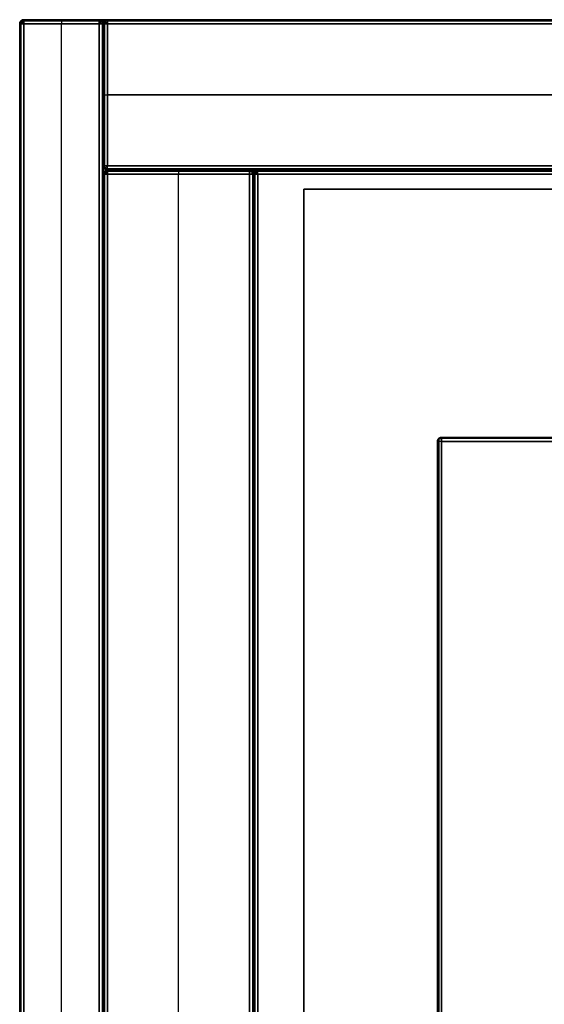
# Model space of a CAD drawing. Header units: millimetres. Extents: x 3790 to 5776, y 0 to 470.
# Tile 5 of 18: x 3790 to 3853, y 352 to 470. Entities that reach past the tile are written whole.
import ezdxf

# ---------------------------------------------------------------- set-up
doc = ezdxf.new("R2010")
doc.units = ezdxf.units.MM
doc.layers.add('ripiani', color=18, linetype='Continuous', true_color=0x4c0000)
doc.layers.add('struttura', color=18, linetype='Continuous', true_color=0x4c0000)

msp = doc.modelspace()

# ---------------------------------------------------------------- linework, layer by layer
at = {"layer": 'ripiani'}
for p, q in [((4448.97, 449.72, 443.5), (3823.97, 449.72, 443.5)), ((3823.97, 449.72, 443.5), (3823.97, 29.72, 443.5))]:
    msp.add_line(p, q, dxfattribs=at)
for points in [[(4448.97, 449.72, 439.5), (4136.47, 449.72, 439.5), (3823.97, 449.72, 439.5)], [(3823.97, 449.72, 439.5), (3823.97, 449.72, 443.5), (3823.97, 449.72, 447.5)], [(3823.97, 449.72, 447.5), (4136.47, 449.72, 447.5), (4448.97, 449.72, 447.5)], [(3823.97, 449.72, 439.5), (3823.97, 239.72, 439.5), (3823.97, 29.72, 439.5)], [(3823.97, 29.72, 447.5), (3823.97, 239.72, 447.5), (3823.97, 449.72, 447.5)]]:
    msp.add_open_spline(points, degree=2, dxfattribs=at)
at = {"layer": 'struttura'}
for p, q in [((3789.96, 469.5, 410), (3789.96, 0.5, 410)), ((3789.96, 469.5, 75), (3789.96, 0.5, 75)), ((3789.96, 469.5, 745), (3789.96, 0.5, 745)), ((3790.46, 470, 410), (3799.46, 470, 410)), ((3790.46, 470, 75), (5775.46, 470, 75)), ((3790.46, 470, 745), (5775.46, 470, 745)), ((3794.96, 470, 80.5), (3794.96, 470, 739.5)), ((3794.96, 0.5, 740), (3794.96, 469.5, 740)), ((3794.96, 0.5, 80), (3794.96, 469.5, 80)), ((3799.96, 0.5, 410), (3799.96, 469.5, 410)), ((3799.96, 469.5, 410), (3799.96, 452.5, 410)), ((3800.46, 470, 410), (5765.46, 470, 410)), ((3799.96, 461, 80.5), (3799.96, 461, 739.5)), ((3800.46, 461, 740), (5765.46, 461, 740)), ((5765.46, 461, 80), (3800.46, 461, 80)), ((3799.96, 451.5, 731), (3799.96, 15.5, 731)), ((3799.96, 451.5, 401), (3799.96, 15.5, 401)), ((3800.46, 452, 731), (5765.46, 452, 731)), ((3800.46, 452, 410), (5765.46, 452, 410)), ((3800.46, 452, 401), (3817.46, 452, 401)), ((3808.96, 452, 80.5), (3808.96, 452, 721.5)), ((3808.96, 15.5, 722), (3808.96, 451.5, 722)), ((3808.96, 15.5, 80), (3808.96, 451.5, 80)), ((3817.96, 451.5, 89), (3817.96, 15.5, 89)), ((3817.96, 15.5, 401), (3817.96, 451.5, 401)), ((3818.46, 452, 89), (5765.46, 452, 89)), ((3840.46, 420, 40), (4782.96, 420, 40)), ((3839.96, 419.5, 40), (3839.96, 50.5, 40))]:
    msp.add_line(p, q, dxfattribs=at)
for points, weights in [([(3789.96, 469.5, 80.5), (3789.96, 470, 80.5), (3790.46, 470, 80.5)], [0.999999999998, 0.707106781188, 0.999999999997]), ([(3790.46, 470, 739.5), (3789.96, 470, 739.5), (3789.96, 469.5, 739.5)], [1, 0.707106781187, 1]), ([(3790.46, 470, 410), (3789.96, 470, 410), (3789.96, 469.5, 410)], [0.999999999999, 0.707106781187, 0.999999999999]), ([(3789.96, 469.5, 70.5), (3789.96, 470, 70.5), (3790.46, 470, 70.5)], [0.999999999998, 0.707106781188, 0.999999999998]), ([(3790.46, 470, 79.5), (3789.96, 470, 79.5), (3789.96, 469.5, 79.5)], [0.999999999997, 0.707106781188, 1]), ([(3790.46, 470, 75), (3789.96, 470, 75), (3789.96, 469.5, 75)], [0.999999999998, 0.707106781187, 0.999999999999]), ([(3789.96, 469.5, 740.5), (3789.96, 470, 740.5), (3790.46, 470, 740.5)], [0.999999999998, 0.707106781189, 0.999999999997]), ([(3790.46, 470, 749.5), (3789.96, 470, 749.5), (3789.96, 469.5, 749.5)], [0.999999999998, 0.707106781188, 0.999999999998]), ([(3790.46, 470, 745), (3789.96, 470, 745), (3789.96, 469.5, 745)], [0.999999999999, 0.707106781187, 0.999999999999]), ([(3799.96, 469.5, 739.5), (3799.96, 470, 739.5), (3799.46, 470, 739.5)], [0.999999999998, 0.707106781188, 0.999999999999]), ([(3799.46, 470, 80.5), (3799.96, 470, 80.5), (3799.96, 469.5, 80.5)], [0.999999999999, 0.707106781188, 0.999999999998]), ([(3799.96, 469.5, 80.5), (3799.96, 470, 80.5), (3800.46, 470, 80.5)], [0.999999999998, 0.707106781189, 0.999999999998]), ([(3800.46, 470, 739.5), (3799.96, 470, 739.5), (3799.96, 469.5, 739.5)], [1, 0.707106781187, 1]), ([(3800.46, 470, 410), (3799.96, 470, 410), (3799.96, 469.5, 410)], [1, 0.707106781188, 0.999999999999]), ([(3800.46, 452, 739.5), (3799.96, 452, 739.5), (3799.96, 452.5, 739.5)], [0.999999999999, 0.707106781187, 1]), ([(3799.96, 452.5, 80.5), (3799.96, 452, 80.5), (3800.46, 452, 80.5)], [1, 0.707106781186, 1]), ([(3800.46, 452, 410), (3799.96, 452, 410), (3799.96, 452.5, 410)], [1, 0.707106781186, 1]), ([(3799.96, 451.5, 722.5), (3799.96, 452, 722.5), (3800.46, 452, 722.5)], [1, 0.707106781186, 1]), ([(3800.46, 452, 739.5), (3799.96, 452, 739.5), (3799.96, 451.5, 739.5)], [0.999999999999, 0.707106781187, 1]), ([(3800.46, 452, 731), (3799.96, 452, 731), (3799.96, 451.5, 731)], [1, 0.707106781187, 0.999999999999]), ([(3799.96, 451.5, 80.5), (3799.96, 452, 80.5), (3800.46, 452, 80.5)], [0.999999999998, 0.707106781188, 0.999999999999]), ([(3800.46, 452, 721.5), (3799.96, 452, 721.5), (3799.96, 451.5, 721.5)], [1, 0.707106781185, 0.999999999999]), ([(3800.46, 452, 401), (3799.96, 452, 401), (3799.96, 451.5, 401)], [0.999999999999, 0.707106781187, 0.999999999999]), ([(3800.11, 15.5, 80.15), (3800.11, 233.5, 80.15), (3800.11, 451.5, 80.15)], [0.853553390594, 0.853553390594, 0.853553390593]), ([(3817.96, 451.5, 721.5), (3817.96, 452, 721.5), (3817.46, 452, 721.5)], [0.999999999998, 0.707106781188, 0.999999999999]), ([(3817.46, 452, 80.5), (3817.96, 452, 80.5), (3817.96, 451.5, 80.5)], [0.999999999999, 0.707106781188, 0.999999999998]), ([(3817.46, 452, 401), (3817.96, 452, 401), (3817.96, 451.5, 401)], [1, 0.707106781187, 0.999999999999]), ([(3818.46, 452, 97.5), (3817.96, 452, 97.5), (3817.96, 451.5, 97.5)], [1, 0.707106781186, 1]), ([(3817.96, 451.5, 80.5), (3817.96, 452, 80.5), (3818.46, 452, 80.5)], [1, 0.707106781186, 1]), ([(3818.46, 452, 89), (3817.96, 452, 89), (3817.96, 451.5, 89)], [0.999999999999, 0.707106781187, 0.999999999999]), ([(3840.46, 420, 69.5), (3839.96, 420, 69.5), (3839.96, 419.5, 69.5)], [0.999999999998, 0.707106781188, 0.999999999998]), ([(3840.46, 420, 10.5), (3839.96, 420, 10.5), (3839.96, 419.5, 10.5)], [1, 0.707106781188, 0.999999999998]), ([(3839.96, 419.5, 40), (3839.96, 420, 40), (3840.46, 420, 40)], [0.999999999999, 0.707106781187, 1])]:
    msp.add_rational_spline(points, weights, degree=2, dxfattribs=at)
at = {"layer": 'struttura', "extrusion": (1.05556e-12, 0.707107, 0.707107)}
msp.add_rational_spline([(3790.46, 469.85, 80.15), (3790.25, 469.85, 80.15), (3790.11, 469.75, 80.25), (3789.96, 469.64, 80.36), (3789.96, 469.5, 80.5)], [0.853553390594, 0.787291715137, 0.853553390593, 0.788636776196, 0.850917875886], degree=2, knots=[2.659066, 2.659066, 2.659066, 3.494069, 3.494069, 4.312121, 4.312121, 4.312121], dxfattribs=at)
at = {"layer": 'struttura'}
for points in [[(3789.96, 0.5, 739.5), (3789.96, 235, 739.5), (3789.96, 469.5, 739.5)], [(3789.96, 469.5, 739.5), (3789.96, 469.5, 410), (3789.96, 469.5, 80.5)], [(3789.96, 469.5, 80.5), (3789.96, 235, 80.5), (3789.96, 0.5, 80.5)], [(3789.96, 0.5, 79.5), (3789.96, 235, 79.5), (3789.96, 469.5, 79.5)], [(3789.96, 469.5, 79.5), (3789.96, 469.5, 75), (3789.96, 469.5, 70.5)], [(3789.96, 469.5, 70.5), (3789.96, 235, 70.5), (3789.96, 0.5, 70.5)], [(3789.96, 0.5, 749.5), (3789.96, 235, 749.5), (3789.96, 469.5, 749.5)], [(3789.96, 469.5, 749.5), (3789.96, 469.5, 745), (3789.96, 469.5, 740.5)], [(3789.96, 469.5, 740.5), (3789.96, 235, 740.5), (3789.96, 0.5, 740.5)], [(3790.11, 469.85, 739.5), (3790.11, 469.85, 410), (3790.11, 469.85, 80.5)], [(3790.11, 469.85, 79.5), (3790.11, 469.85, 75), (3790.11, 469.85, 70.5)], [(3790.11, 469.85, 749.5), (3790.11, 469.85, 745), (3790.11, 469.85, 740.5)], [(3790.11, 469.5, 739.85), (3790.11, 235, 739.85), (3790.11, 0.5, 739.85)], [(3790.11, 0.5, 80.15), (3790.11, 235, 80.15), (3790.11, 469.5, 80.15)], [(3790.11, 469.5, 79.85), (3790.11, 235, 79.85), (3790.11, 0.5, 79.85)], [(3790.11, 0.5, 70.15), (3790.11, 235, 70.15), (3790.11, 469.5, 70.15)], [(3790.11, 469.5, 749.85), (3790.11, 235, 749.85), (3790.11, 0.5, 749.85)], [(3790.11, 0.5, 740.15), (3790.11, 235, 740.15), (3790.11, 469.5, 740.15)], [(3799.46, 470, 80.5), (3794.96, 470, 80.5), (3790.46, 470, 80.5)], [(3790.46, 470, 80.5), (3790.46, 470, 410), (3790.46, 470, 739.5)], [(3790.46, 470, 739.5), (3794.96, 470, 739.5), (3799.46, 470, 739.5)], [(5775.46, 470, 70.5), (4782.96, 470, 70.5), (3790.46, 470, 70.5)], [(3790.46, 470, 70.5), (3790.46, 470, 75), (3790.46, 470, 79.5)], [(3790.46, 470, 79.5), (4782.96, 470, 79.5), (5775.46, 470, 79.5)], [(5775.46, 470, 740.5), (4782.96, 470, 740.5), (3790.46, 470, 740.5)], [(3790.46, 470, 740.5), (3790.46, 470, 745), (3790.46, 470, 749.5)], [(3790.46, 470, 749.5), (4782.96, 470, 749.5), (5775.46, 470, 749.5)], [(3790.46, 469.85, 80.15), (3794.96, 469.85, 80.15), (3799.46, 469.85, 80.15)], [(3799.46, 469.85, 739.85), (3794.96, 469.85, 739.85), (3790.46, 469.85, 739.85)], [(3790.46, 469.85, 70.15), (4782.96, 469.85, 70.15), (5775.46, 469.85, 70.15)], [(5775.46, 469.85, 79.85), (4782.96, 469.85, 79.85), (3790.46, 469.85, 79.85)], [(3790.46, 469.85, 740.15), (4782.96, 469.85, 740.15), (5775.46, 469.85, 740.15)], [(5775.46, 469.85, 749.85), (4782.96, 469.85, 749.85), (3790.46, 469.85, 749.85)], [(3799.46, 469.5, 740), (3794.96, 469.5, 740), (3790.46, 469.5, 740)], [(3790.46, 469.5, 740), (3790.46, 235, 740), (3790.46, 0.5, 740)], [(3790.46, 0.5, 80), (3790.46, 235, 80), (3790.46, 469.5, 80)], [(3790.46, 469.5, 80), (3794.96, 469.5, 80), (3799.46, 469.5, 80)], [(5775.46, 469.5, 80), (4782.96, 469.5, 80), (3790.46, 469.5, 80)], [(3790.46, 469.5, 80), (3790.46, 235, 80), (3790.46, 0.5, 80)], [(3790.46, 0.5, 70), (3790.46, 235, 70), (3790.46, 469.5, 70)], [(3790.46, 469.5, 70), (4782.96, 469.5, 70), (5775.46, 469.5, 70)], [(5775.46, 469.5, 750), (4782.96, 469.5, 750), (3790.46, 469.5, 750)], [(3790.46, 469.5, 750), (3790.46, 235, 750), (3790.46, 0.5, 750)], [(3790.46, 0.5, 740), (3790.46, 235, 740), (3790.46, 469.5, 740)], [(3790.46, 469.5, 740), (4782.96, 469.5, 740), (5775.46, 469.5, 740)], [(3799.46, 470, 739.5), (3799.46, 470, 410), (3799.46, 470, 80.5)], [(3799.46, 0.5, 740), (3799.46, 235, 740), (3799.46, 469.5, 740)], [(3799.46, 469.5, 80), (3799.46, 235, 80), (3799.46, 0.5, 80)], [(3799.82, 469.85, 80.5), (3799.82, 469.85, 410), (3799.82, 469.85, 739.5)], [(3799.82, 469.5, 739.85), (3799.82, 235, 739.85), (3799.82, 0.5, 739.85)], [(3799.82, 469.5, 80.15), (3799.82, 235, 80.15), (3799.82, 0.5, 80.15)], [(3799.96, 0.5, 80.5), (3799.96, 235, 80.5), (3799.96, 469.5, 80.5)], [(3799.96, 469.5, 80.5), (3799.96, 469.5, 410), (3799.96, 469.5, 739.5)], [(3799.96, 469.5, 739.5), (3799.96, 235, 739.5), (3799.96, 0.5, 739.5)], [(3799.96, 452.5, 739.5), (3799.96, 461, 739.5), (3799.96, 469.5, 739.5)], [(3799.96, 469.5, 739.5), (3799.96, 469.5, 410), (3799.96, 469.5, 80.5)], [(3799.96, 469.5, 80.5), (3799.96, 461, 80.5), (3799.96, 452.5, 80.5)], [(3800.11, 469.85, 739.5), (3800.11, 469.85, 410), (3800.11, 469.85, 80.5)], [(3800.11, 469.5, 739.85), (3800.11, 461, 739.85), (3800.11, 452.5, 739.85)], [(3800.11, 452.5, 80.15), (3800.11, 461, 80.15), (3800.11, 469.5, 80.15)], [(5765.46, 470, 80.5), (4782.96, 470, 80.5), (3800.46, 470, 80.5)], [(3800.46, 470, 80.5), (3800.46, 470, 410), (3800.46, 470, 739.5)], [(3800.46, 470, 739.5), (4782.96, 470, 739.5), (5765.46, 470, 739.5)], [(3800.46, 469.85, 80.15), (4782.96, 469.85, 80.15), (5765.46, 469.85, 80.15)], [(5765.46, 469.85, 739.85), (4782.96, 469.85, 739.85), (3800.46, 469.85, 739.85)], [(5765.46, 469.5, 740), (4782.96, 469.5, 740), (3800.46, 469.5, 740)], [(3800.46, 469.5, 740), (3800.46, 461, 740), (3800.46, 452.5, 740)], [(3800.46, 452.5, 80), (3800.46, 461, 80), (3800.46, 469.5, 80)], [(3800.46, 469.5, 80), (4782.96, 469.5, 80), (5765.46, 469.5, 80)], [(3799.96, 452.5, 80.5), (3799.96, 452.5, 410), (3799.96, 452.5, 739.5)], [(3799.96, 15.5, 739.5), (3799.96, 233.5, 739.5), (3799.96, 451.5, 739.5)], [(3799.96, 451.5, 739.5), (3799.96, 451.5, 731), (3799.96, 451.5, 722.5)], [(3799.96, 451.5, 722.5), (3799.96, 233.5, 722.5), (3799.96, 15.5, 722.5)], [(3799.96, 15.5, 721.5), (3799.96, 233.5, 721.5), (3799.96, 451.5, 721.5)], [(3799.96, 451.5, 721.5), (3799.96, 451.5, 401), (3799.96, 451.5, 80.5)], [(3799.96, 451.5, 80.5), (3799.96, 233.5, 80.5), (3799.96, 15.5, 80.5)], [(3800.11, 452.15, 739.5), (3800.11, 452.15, 410), (3800.11, 452.15, 80.5)], [(3800.11, 451.85, 739.5), (3800.11, 451.85, 731), (3800.11, 451.85, 722.5)], [(3800.11, 451.85, 721.5), (3800.11, 451.85, 401), (3800.11, 451.85, 80.5)], [(3800.11, 15.5, 739.85), (3800.11, 233.5, 739.85), (3800.11, 451.5, 739.85)], [(3800.11, 15.5, 722.15), (3800.11, 233.5, 722.15), (3800.11, 451.5, 722.15)], [(3800.11, 451.5, 721.85), (3800.11, 233.5, 721.85), (3800.11, 15.5, 721.85)], [(3800.46, 452.5, 740), (4782.96, 452.5, 740), (5765.46, 452.5, 740)], [(5765.46, 452.5, 80), (4782.96, 452.5, 80), (3800.46, 452.5, 80)], [(3800.46, 452.15, 80.15), (4782.96, 452.15, 80.15), (5765.46, 452.15, 80.15)], [(5765.46, 452.15, 739.85), (4782.96, 452.15, 739.85), (3800.46, 452.15, 739.85)], [(3800.46, 452, 722.5), (3800.46, 452, 731), (3800.46, 452, 739.5)], [(3800.46, 452, 739.5), (4782.96, 452, 739.5), (5765.46, 452, 739.5)], [(5765.46, 452, 722.5), (4782.96, 452, 722.5), (3800.46, 452, 722.5)], [(5765.46, 452, 739.5), (4782.96, 452, 739.5), (3800.46, 452, 739.5)], [(3800.46, 452, 739.5), (3800.46, 452, 410), (3800.46, 452, 80.5)], [(3800.46, 452, 80.5), (4782.96, 452, 80.5), (5765.46, 452, 80.5)], [(3817.46, 452, 80.5), (3808.96, 452, 80.5), (3800.46, 452, 80.5)], [(3800.46, 452, 80.5), (3800.46, 452, 401), (3800.46, 452, 721.5)], [(3800.46, 452, 721.5), (3808.96, 452, 721.5), (3817.46, 452, 721.5)], [(5765.46, 451.85, 739.85), (4782.96, 451.85, 739.85), (3800.46, 451.85, 739.85)], [(3800.46, 451.85, 722.15), (4782.96, 451.85, 722.15), (5765.46, 451.85, 722.15)], [(3800.46, 451.85, 80.15), (3808.96, 451.85, 80.15), (3817.46, 451.85, 80.15)], [(3817.46, 451.85, 721.85), (3808.96, 451.85, 721.85), (3800.46, 451.85, 721.85)], [(5765.46, 451.5, 740), (4782.96, 451.5, 740), (3800.46, 451.5, 740)], [(3800.46, 451.5, 740), (3800.46, 233.5, 740), (3800.46, 15.5, 740)], [(3800.46, 15.5, 722), (3800.46, 233.5, 722), (3800.46, 451.5, 722)], [(3800.46, 451.5, 722), (4782.96, 451.5, 722), (5765.46, 451.5, 722)], [(3817.46, 451.5, 722), (3808.96, 451.5, 722), (3800.46, 451.5, 722)], [(3800.46, 451.5, 722), (3800.46, 233.5, 722), (3800.46, 15.5, 722)], [(3800.46, 15.5, 80), (3800.46, 233.5, 80), (3800.46, 451.5, 80)], [(3800.46, 451.5, 80), (3808.96, 451.5, 80), (3817.46, 451.5, 80)], [(3817.46, 452, 721.5), (3817.46, 452, 401), (3817.46, 452, 80.5)], [(3817.46, 15.5, 722), (3817.46, 233.5, 722), (3817.46, 451.5, 722)], [(3817.46, 451.5, 80), (3817.46, 233.5, 80), (3817.46, 15.5, 80)], [(3817.82, 451.85, 80.5), (3817.82, 451.85, 401), (3817.82, 451.85, 721.5)], [(3817.82, 451.5, 721.85), (3817.82, 233.5, 721.85), (3817.82, 15.5, 721.85)], [(3817.82, 451.5, 80.15), (3817.82, 233.5, 80.15), (3817.82, 15.5, 80.15)], [(3817.96, 451.5, 97.5), (3817.96, 451.5, 89), (3817.96, 451.5, 80.5)], [(3817.96, 451.5, 80.5), (3817.96, 233.5, 80.5), (3817.96, 15.5, 80.5)], [(3817.96, 15.5, 97.5), (3817.96, 233.5, 97.5), (3817.96, 451.5, 97.5)], [(3817.96, 15.5, 80.5), (3817.96, 233.5, 80.5), (3817.96, 451.5, 80.5)], [(3817.96, 451.5, 80.5), (3817.96, 451.5, 401), (3817.96, 451.5, 721.5)], [(3817.96, 451.5, 721.5), (3817.96, 233.5, 721.5), (3817.96, 15.5, 721.5)], [(3818.11, 451.85, 97.5), (3818.11, 451.85, 89), (3818.11, 451.85, 80.5)], [(3818.11, 451.5, 80.15), (3818.11, 233.5, 80.15), (3818.11, 15.5, 80.15)], [(3818.11, 451.5, 97.85), (3818.11, 233.5, 97.85), (3818.11, 15.5, 97.85)], [(5765.46, 452, 80.5), (4791.96, 452, 80.5), (3818.46, 452, 80.5)], [(3818.46, 452, 80.5), (3818.46, 452, 89), (3818.46, 452, 97.5)], [(3818.46, 452, 97.5), (4791.96, 452, 97.5), (5765.46, 452, 97.5)], [(3818.46, 451.85, 80.15), (4791.96, 451.85, 80.15), (5765.46, 451.85, 80.15)], [(5765.46, 451.85, 97.85), (4791.96, 451.85, 97.85), (3818.46, 451.85, 97.85)], [(3818.46, 15.5, 80), (3818.46, 233.5, 80), (3818.46, 451.5, 80)], [(3818.46, 451.5, 80), (4791.96, 451.5, 80), (5765.46, 451.5, 80)], [(5765.46, 451.5, 98), (4791.96, 451.5, 98), (3818.46, 451.5, 98)], [(3818.46, 451.5, 98), (3818.46, 233.5, 98), (3818.46, 15.5, 98)], [(3840.11, 419.85, 10.5), (3840.11, 419.85, 40), (3840.11, 419.85, 69.5)], [(4782.96, 420, 10.5), (4311.71, 420, 10.5), (3840.46, 420, 10.5)], [(3840.46, 420, 10.5), (3840.46, 420, 40), (3840.46, 420, 69.5)], [(3840.46, 420, 69.5), (4311.71, 420, 69.5), (4782.96, 420, 69.5)], [(4782.96, 419.85, 10.15), (4311.71, 419.85, 10.15), (3840.46, 419.85, 10.15)], [(4782.96, 419.85, 69.85), (4311.71, 419.85, 69.85), (3840.46, 419.85, 69.85)], [(3839.96, 419.5, 69.5), (3839.96, 419.5, 40), (3839.96, 419.5, 10.5)], [(3839.96, 419.5, 10.5), (3839.96, 235, 10.5), (3839.96, 50.5, 10.5)], [(3839.96, 50.5, 69.5), (3839.96, 235, 69.5), (3839.96, 419.5, 69.5)], [(3840.11, 419.5, 10.15), (3840.11, 235, 10.15), (3840.11, 50.5, 10.15)], [(3840.11, 419.5, 69.85), (3840.11, 235, 69.85), (3840.11, 50.5, 69.85)], [(3840.46, 50.5, 10), (3840.46, 235, 10), (3840.46, 419.5, 10)], [(3840.46, 419.5, 10), (4311.71, 419.5, 10), (4782.96, 419.5, 10)], [(4782.96, 419.5, 70), (4311.71, 419.5, 70), (3840.46, 419.5, 70)], [(3840.46, 419.5, 70), (3840.46, 235, 70), (3840.46, 50.5, 70)]]:
    msp.add_open_spline(points, degree=2, dxfattribs=at)
at = {"layer": 'struttura', "extrusion": (4.66116e-12, -1, -4.54747e-12)}
msp.add_rational_spline([(3789.96, 469.5, 739.5), (3789.96, 469.5, 740), (3790.46, 469.5, 740)], [0.999999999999, 0.707106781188, 0.999999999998], degree=2, dxfattribs=at)
at = {"layer": 'struttura', "extrusion": (-4.45652e-11, 1, -4.49063e-11)}
msp.add_rational_spline([(3790.46, 469.5, 80), (3789.96, 469.5, 80), (3789.96, 469.5, 80.5)], [0.999999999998, 0.707106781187, 0.999999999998], degree=2, dxfattribs=at)
at = {"layer": 'struttura', "extrusion": (-4.41105e-11, -1, 4.39968e-11)}
msp.add_rational_spline([(3789.96, 469.5, 79.5), (3789.96, 469.5, 80), (3790.46, 469.5, 80)], [0.999999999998, 0.707106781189, 0.999999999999], degree=2, dxfattribs=at)
at = {"layer": 'struttura', "extrusion": (2.6148e-12, -1, 2.95586e-12)}
msp.add_rational_spline([(3790.46, 469.5, 70), (3789.96, 469.5, 70), (3789.96, 469.5, 70.5)], [0.999999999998, 0.707106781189, 1], degree=2, dxfattribs=at)
at = {"layer": 'struttura', "extrusion": (5.47971e-11, -1, -5.46834e-11)}
msp.add_rational_spline([(3790.46, 469.5, 750), (3789.96, 469.5, 750), (3789.96, 469.5, 749.5)], [0.999999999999, 0.707106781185, 1], degree=2, dxfattribs=at)
at = {"layer": 'struttura', "extrusion": (7.95808e-13, -1, 4.54747e-13)}
msp.add_rational_spline([(3790.46, 469.5, 740), (3789.96, 469.5, 740), (3789.96, 469.5, 740.5)], [0.999999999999, 0.707106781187, 1], degree=2, dxfattribs=at)
at = {"layer": 'struttura', "extrusion": (0.503912, -0.503912, 0.701531)}
for points, weights in [([(3790.06, 469.5, 739.79), (3790.16, 469.8, 739.94), (3790.46, 469.91, 739.79)], [0.938826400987, 0.768280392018, 0.938826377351]), ([(3790.06, 469.5, 79.79), (3790.16, 469.8, 79.94), (3790.46, 469.91, 79.79)], [0.93882640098, 0.76828039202, 0.938826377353]), ([(3800.06, 469.5, 739.79), (3800.16, 469.8, 739.94), (3800.46, 469.91, 739.79)], [0.938826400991, 0.768280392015, 0.938826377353]), ([(3800.06, 451.5, 739.79), (3800.16, 451.8, 739.94), (3800.46, 451.91, 739.79)], [0.938826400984, 0.768280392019, 0.938826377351]), ([(3800.06, 451.5, 721.79), (3800.16, 451.8, 721.94), (3800.46, 451.91, 721.79)], [0.938826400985, 0.768280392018, 0.938826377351]), ([(3818.06, 451.5, 97.79), (3818.16, 451.8, 97.94), (3818.46, 451.91, 97.79)], [0.938826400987, 0.768280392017, 0.938826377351])]:
    msp.add_rational_spline(points, weights, degree=2, dxfattribs=at)
at = {"layer": 'struttura', "extrusion": (-0.503912, -0.701531, -0.503912)}
for points, weights in [([(3790.46, 469.79, 70.09), (3790.16, 469.94, 70.2), (3790.06, 469.79, 70.5)], [0.938826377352, 0.768280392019, 0.938826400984]), ([(3790.46, 469.79, 740.09), (3790.16, 469.94, 740.2), (3790.06, 469.79, 740.5)], [0.938826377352, 0.768280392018, 0.938826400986]), ([(3800.46, 469.79, 80.09), (3800.16, 469.94, 80.2), (3800.06, 469.79, 80.5)], [0.938826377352, 0.768280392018, 0.938826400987]), ([(3800.46, 451.79, 80.09), (3800.16, 451.94, 80.2), (3800.06, 451.79, 80.5)], [0.938826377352, 0.768280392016, 0.938826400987])]:
    msp.add_rational_spline(points, weights, degree=2, dxfattribs=at)
at = {"layer": 'struttura', "extrusion": (-0.503912, -0.701531, 0.503912)}
msp.add_rational_spline([(3790.06, 469.79, 749.5), (3790.16, 469.94, 749.8), (3790.46, 469.79, 749.91)], [0.938826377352, 0.768280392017, 0.938826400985], degree=2, dxfattribs=at)
at = {"layer": 'struttura', "extrusion": (-0.707107, -5.66223e-12, 0.707107)}
msp.add_rational_spline([(3790.11, 469.5, 70.15), (3790.11, 469.71, 70.15), (3790.22, 469.86, 70.25), (3790.32, 470, 70.36), (3790.46, 470, 70.5)], [0.853553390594, 0.787291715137, 0.853553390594, 0.788636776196, 0.850917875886], degree=2, knots=[2.659066, 2.659066, 2.659066, 3.494069, 3.494069, 4.312121, 4.312121, 4.312121], dxfattribs=at)
at = {"layer": 'struttura', "extrusion": (-0.707107, -3.8388e-12, 0.707107)}
msp.add_rational_spline([(3790.11, 469.5, 740.15), (3790.11, 469.71, 740.15), (3790.22, 469.86, 740.25), (3790.32, 470, 740.36), (3790.46, 470, 740.5)], [0.853553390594, 0.787291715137, 0.853553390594, 0.788636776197, 0.850917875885], degree=2, knots=[2.659066, 2.659066, 2.659066, 3.494069, 3.494069, 4.312121, 4.312121, 4.312121], dxfattribs=at)
at = {"layer": 'struttura', "extrusion": (0.707107, 1.15164e-11, 0.707107)}
msp.add_rational_spline([(3790.11, 469.5, 749.85), (3790.11, 469.71, 749.85), (3790.22, 469.86, 749.75), (3790.32, 470, 749.64), (3790.46, 470, 749.5)], [0.853553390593, 0.787291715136, 0.853553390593, 0.788636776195, 0.850917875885], degree=2, knots=[2.659066, 2.659066, 2.659066, 3.494069, 3.494069, 4.312121, 4.312121, 4.312121], dxfattribs=at)
at = {"layer": 'struttura', "extrusion": (-0.701531, -0.503912, 0.503912)}
for points, weights in [([(3790.17, 469.91, 80.5), (3790.03, 469.8, 80.2), (3790.17, 469.5, 80.09)], [0.938826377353, 0.768280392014, 0.938826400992]), ([(3840.17, 419.91, 10.5), (3840.03, 419.8, 10.2), (3840.17, 419.5, 10.09)], [0.938826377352, 0.768280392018, 0.938826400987])]:
    msp.add_rational_spline(points, weights, degree=2, dxfattribs=at)
at = {"layer": 'struttura', "extrusion": (-0.707107, -0.707107, -9.59701e-12)}
msp.add_rational_spline([(3790.46, 469.5, 740), (3790.32, 469.64, 740), (3790.22, 469.75, 739.86), (3790.11, 469.85, 739.71), (3790.11, 469.85, 739.5)], [0.850917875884, 0.788636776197, 0.853553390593, 0.787291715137, 0.853553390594], degree=2, knots=[2.301758, 2.301758, 2.301758, 3.119811, 3.119811, 3.954813, 3.954813, 3.954813], dxfattribs=at)
at = {"layer": 'struttura', "extrusion": (-0.707107, -0.707107, 7.67761e-13)}
msp.add_rational_spline([(3790.46, 469.5, 80), (3790.32, 469.64, 80), (3790.22, 469.75, 79.86), (3790.11, 469.85, 79.71), (3790.11, 469.85, 79.5)], [0.850917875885, 0.788636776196, 0.853553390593, 0.787291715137, 0.853553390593], degree=2, knots=[2.301758, 2.301758, 2.301758, 3.119811, 3.119811, 3.954813, 3.954813, 3.954813], dxfattribs=at)
at = {"layer": 'struttura', "extrusion": (-1, -1.81899e-12, 1.81899e-12)}
msp.add_rational_spline([(3790.46, 469.5, 80), (3790.46, 470, 80), (3790.46, 470, 80.5)], [0.999999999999, 0.707106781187, 0.999999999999], degree=2, dxfattribs=at)
at = {"layer": 'struttura', "extrusion": (1, 2.15067e-23, 3.63798e-12)}
msp.add_rational_spline([(3790.46, 469.5, 740), (3790.46, 470, 740), (3790.46, 470, 739.5)], [0.999999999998, 0.707106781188, 0.999999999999], degree=2, dxfattribs=at)
at = {"layer": 'struttura', "extrusion": (-1, -1.18907e-23, 1.81899e-12)}
msp.add_rational_spline([(3790.46, 470, 70.5), (3790.46, 470, 70), (3790.46, 469.5, 70)], [0.999999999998, 0.707106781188, 0.999999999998], degree=2, dxfattribs=at)
at = {"layer": 'struttura', "extrusion": (1, -3.55171e-23, -5.45697e-12)}
msp.add_rational_spline([(3790.46, 469.5, 80), (3790.46, 470, 80), (3790.46, 470, 79.5)], [0.999999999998, 0.707106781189, 0.999999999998], degree=2, dxfattribs=at)
at = {"layer": 'struttura', "extrusion": (-1, -4.54747e-12, 5.45697e-12)}
msp.add_rational_spline([(3790.46, 470, 740.5), (3790.46, 470, 740), (3790.46, 469.5, 740)], [0.999999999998, 0.707106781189, 0.999999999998], degree=2, dxfattribs=at)
at = {"layer": 'struttura', "extrusion": (-1, 5.45697e-12, 4.54747e-12)}
msp.add_rational_spline([(3790.46, 469.5, 750), (3790.46, 470, 750), (3790.46, 470, 749.5)], [0.999999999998, 0.707106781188, 0.999999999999], degree=2, dxfattribs=at)
at = {"layer": 'struttura', "extrusion": (-1, -9.09495e-13, 2.17135e-24)}
msp.add_rational_spline([(3794.96, 470, 80.5), (3794.96, 470, 80), (3794.96, 469.5, 80)], [0.999999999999, 0.707106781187, 0.999999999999], degree=2, dxfattribs=at)
at = {"layer": 'struttura', "extrusion": (-1, 1.81899e-12, -9.09495e-13)}
msp.add_rational_spline([(3794.96, 470, 739.5), (3794.96, 470, 740), (3794.96, 469.5, 740)], [1, 0.707106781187, 0.999999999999], degree=2, dxfattribs=at)
at = {"layer": 'struttura', "extrusion": (-1, -1.81899e-12, -1.81899e-12)}
msp.add_rational_spline([(3799.46, 470, 739.5), (3799.46, 470, 740), (3799.46, 469.5, 740)], [0.999999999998, 0.707106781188, 0.999999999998], degree=2, dxfattribs=at)
at = {"layer": 'struttura', "extrusion": (-1, -6.36646e-12, 7.27596e-12)}
msp.add_rational_spline([(3799.46, 469.5, 80), (3799.46, 470, 80), (3799.46, 470, 80.5)], [1, 0.707106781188, 1], degree=2, dxfattribs=at)
at = {"layer": 'struttura', "extrusion": (-1.45064e-10, -1.45178e-10, -1)}
msp.add_rational_spline([(3799.46, 470, 410), (3799.96, 470, 410), (3799.96, 469.5, 410)], [0.999999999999, 0.707106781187, 0.999999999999], degree=2, dxfattribs=at)
at = {"layer": 'struttura', "extrusion": (0.503912, 0.503912, -0.701531)}
msp.add_rational_spline([(3799.46, 469.91, 739.79), (3799.6, 469.86, 739.86), (3799.71, 469.75, 739.86), (3799.82, 469.63, 739.86), (3799.87, 469.5, 739.79)], [0.973293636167, 0.9395051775, 1, 0.941039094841, 0.971640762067], degree=2, knots=[0.4802474, 0.4802474, 0.4802474, 0.7893252, 0.7893252, 1.0905659, 1.0905659, 1.0905659], dxfattribs=at)
at = {"layer": 'struttura', "extrusion": (8.25715e-13, -0.707107, -0.707107)}
msp.add_rational_spline([(3799.96, 469.5, 80.5), (3799.96, 469.64, 80.36), (3799.82, 469.75, 80.25), (3799.67, 469.85, 80.15), (3799.46, 469.85, 80.15)], [0.850917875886, 0.788636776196, 0.853553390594, 0.787291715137, 0.853553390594], degree=2, knots=[2.301758, 2.301758, 2.301758, 3.119811, 3.119811, 3.954813, 3.954813, 3.954813], dxfattribs=at)
at = {"layer": 'struttura', "extrusion": (-6.0254e-12, -1, -6.0254e-12)}
msp.add_rational_spline([(3799.46, 469.5, 740), (3799.96, 469.5, 740), (3799.96, 469.5, 739.5)], [0.999999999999, 0.707106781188, 0.999999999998], degree=2, dxfattribs=at)
at = {"layer": 'struttura', "extrusion": (-7.95808e-13, 1, 2.27374e-13)}
msp.add_rational_spline([(3799.96, 469.5, 80.5), (3799.96, 469.5, 80), (3799.46, 469.5, 80)], [0.999999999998, 0.707106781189, 0.999999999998], degree=2, dxfattribs=at)
at = {"layer": 'struttura', "extrusion": (-0.707107, 0.707107, -3.26308e-12)}
msp.add_rational_spline([(3799.47, 469.5, 740), (3799.61, 469.64, 740), (3799.71, 469.75, 739.86), (3799.82, 469.85, 739.71), (3799.82, 469.85, 739.5)], [0.995417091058, 0.924733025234, 1, 0.922369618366, 1], degree=2, knots=[2.31023, 2.31023, 2.31023, 3.119811, 3.119811, 3.954813, 3.954813, 3.954813], dxfattribs=at)
at = {"layer": 'struttura', "extrusion": (-0.701531, 0.503912, -0.503912)}
msp.add_rational_spline([(3799.75, 469.91, 80.5), (3799.9, 469.8, 80.2), (3799.75, 469.5, 80.09)], [0.938826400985, 0.768280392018, 0.938826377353], degree=2, dxfattribs=at)
at = {"layer": 'struttura', "extrusion": (3.35376e-11, -1, -3.35376e-11)}
msp.add_rational_spline([(3799.96, 469.5, 739.5), (3799.96, 469.5, 740), (3800.46, 469.5, 740)], [0.999999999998, 0.707106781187, 0.999999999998], degree=2, dxfattribs=at)
at = {"layer": 'struttura', "extrusion": (1.13687e-13, -1, 1.13687e-13)}
msp.add_rational_spline([(3800.46, 469.5, 80), (3799.96, 469.5, 80), (3799.96, 469.5, 80.5)], [1, 0.707106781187, 1], degree=2, dxfattribs=at)
at = {"layer": 'struttura', "extrusion": (-0.707107, -2.8791e-12, 0.707107)}
msp.add_rational_spline([(3800.11, 469.5, 80.15), (3800.11, 469.71, 80.15), (3800.22, 469.86, 80.25), (3800.32, 470, 80.36), (3800.46, 470, 80.5)], [0.853553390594, 0.787291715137, 0.853553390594, 0.788636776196, 0.850917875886], degree=2, knots=[2.659066, 2.659066, 2.659066, 3.494069, 3.494069, 4.312121, 4.312121, 4.312121], dxfattribs=at)
at = {"layer": 'struttura', "extrusion": (-0.707107, -0.707107, 4.22268e-12)}
msp.add_rational_spline([(3800.46, 469.5, 740), (3800.32, 469.64, 740), (3800.22, 469.75, 739.86), (3800.11, 469.85, 739.71), (3800.11, 469.85, 739.5)], [0.850917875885, 0.788636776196, 0.853553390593, 0.787291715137, 0.853553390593], degree=2, knots=[2.301758, 2.301758, 2.301758, 3.119811, 3.119811, 3.954813, 3.954813, 3.954813], dxfattribs=at)
at = {"layer": 'struttura', "extrusion": (-1, 1.81899e-12, 9.09495e-13)}
msp.add_rational_spline([(3800.46, 470, 80.5), (3800.46, 470, 80), (3800.46, 469.5, 80)], [0.999999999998, 0.707106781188, 0.999999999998], degree=2, dxfattribs=at)
at = {"layer": 'struttura', "extrusion": (1, 9.09495e-13, 4.54747e-12)}
msp.add_rational_spline([(3800.46, 469.5, 740), (3800.46, 470, 740), (3800.46, 470, 739.5)], [0.999999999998, 0.707106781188, 0.999999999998], degree=2, dxfattribs=at)
at = {"layer": 'struttura', "extrusion": (4.20641e-11, -1, -4.1382e-11)}
msp.add_rational_spline([(3799.96, 461, 739.5), (3799.96, 461, 740), (3800.46, 461, 740)], [0.999999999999, 0.707106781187, 1], degree=2, dxfattribs=at)
at = {"layer": 'struttura', "extrusion": (1.65983e-11, -1, 1.7053e-11)}
msp.add_rational_spline([(3799.96, 461, 80.5), (3799.96, 461, 80), (3800.46, 461, 80)], [0.999999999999, 0.707106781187, 0.999999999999], degree=2, dxfattribs=at)
at = {"layer": 'struttura', "extrusion": (3.33102e-11, -1, -3.36513e-11)}
msp.add_rational_spline([(3800.46, 452.5, 740), (3799.96, 452.5, 740), (3799.96, 452.5, 739.5)], [0.999999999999, 0.707106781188, 0.999999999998], degree=2, dxfattribs=at)
at = {"layer": 'struttura', "extrusion": (-1.31877e-11, 1, -1.31877e-11)}
msp.add_rational_spline([(3800.46, 452.5, 80), (3799.96, 452.5, 80), (3799.96, 452.5, 80.5)], [0.999999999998, 0.707106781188, 0.999999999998], degree=2, dxfattribs=at)
at = {"layer": 'struttura', "extrusion": (-1.00775e-12, 0.707107, -0.707107)}
msp.add_rational_spline([(3800.46, 452.15, 80.14), (3800.25, 452.15, 80.14), (3800.11, 452.25, 80.25), (3799.96, 452.36, 80.35), (3799.96, 452.5, 80.49)], [1, 0.922369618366, 1, 0.924733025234, 0.995417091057], degree=2, knots=[2.659066, 2.659066, 2.659066, 3.494069, 3.494069, 4.30365, 4.30365, 4.30365], dxfattribs=at)
at = {"layer": 'struttura', "extrusion": (-1.81899e-11, -1, 1.90994e-11)}
msp.add_rational_spline([(3799.96, 451.5, 739.5), (3799.96, 451.5, 740), (3800.46, 451.5, 740)], [0.999999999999, 0.707106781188, 0.999999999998], degree=2, dxfattribs=at)
at = {"layer": 'struttura', "extrusion": (-3.41061e-13, 1, 5.68434e-13)}
msp.add_rational_spline([(3800.46, 451.5, 722), (3799.96, 451.5, 722), (3799.96, 451.5, 722.5)], [0.999999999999, 0.707106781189, 0.999999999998], degree=2, dxfattribs=at)
at = {"layer": 'struttura', "extrusion": (-9.09495e-13, -1, 4.54747e-13)}
msp.add_rational_spline([(3799.96, 451.5, 721.5), (3799.96, 451.5, 722), (3800.46, 451.5, 722)], [0.999999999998, 0.707106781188, 0.999999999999], degree=2, dxfattribs=at)
at = {"layer": 'struttura', "extrusion": (-3.19886e-24, 1, 6.82121e-13)}
msp.add_rational_spline([(3800.46, 451.5, 80), (3799.96, 451.5, 80), (3799.96, 451.5, 80.5)], [1, 0.707106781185, 1], degree=2, dxfattribs=at)
at = {"layer": 'struttura', "extrusion": (-0.503912, -0.503912, -0.701531)}
msp.add_rational_spline([(3800.46, 452.09, 739.79), (3800.16, 452.2, 739.94), (3800.06, 452.5, 739.79)], [0.938826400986, 0.76828039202, 0.938826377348], degree=2, dxfattribs=at)
at = {"layer": 'struttura', "extrusion": (-0.503912, 0.503912, 0.701531)}
for points, weights in [([(3800.06, 451.5, 722.21), (3800.16, 451.8, 722.06), (3800.46, 451.91, 722.21)], [0.938826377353, 0.768280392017, 0.938826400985]), ([(3818.06, 451.5, 80.21), (3818.16, 451.8, 80.06), (3818.46, 451.91, 80.21)], [0.938826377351, 0.768280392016, 0.938826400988])]:
    msp.add_rational_spline(points, weights, degree=2, dxfattribs=at)
at = {"layer": 'struttura', "extrusion": (-0.701531, 0.503912, 0.503912)}
msp.add_rational_spline([(3800.17, 452.5, 80.09), (3800.11, 452.37, 80.14), (3800.11, 452.25, 80.25), (3800.11, 452.14, 80.36), (3800.17, 452.09, 80.5)], [0.971640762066, 0.941039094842, 1, 0.939505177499, 0.973293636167], degree=2, knots=[0.4802305, 0.4802305, 0.4802305, 0.7814712, 0.7814712, 1.0905489, 1.0905489, 1.0905489], dxfattribs=at)
at = {"layer": 'struttura', "extrusion": (0.707107, -0.707107, 5.56626e-12)}
msp.add_rational_spline([(3800.46, 452.5, 740), (3800.32, 452.36, 740), (3800.22, 452.25, 739.86), (3800.11, 452.15, 739.71), (3800.11, 452.15, 739.5)], [0.850917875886, 0.788636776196, 0.853553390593, 0.787291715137, 0.853553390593], degree=2, knots=[2.301758, 2.301758, 2.301758, 3.119811, 3.119811, 3.954813, 3.954813, 3.954813], dxfattribs=at)
at = {"layer": 'struttura', "extrusion": (-0.707107, 2.11134e-12, 0.707107)}
msp.add_rational_spline([(3800.11, 451.5, 80.15), (3800.11, 451.71, 80.15), (3800.22, 451.86, 80.25), (3800.32, 452, 80.36), (3800.46, 452, 80.5)], [0.853553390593, 0.787291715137, 0.853553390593, 0.788636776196, 0.850917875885], degree=2, knots=[2.659066, 2.659066, 2.659066, 3.494069, 3.494069, 4.312121, 4.312121, 4.312121], dxfattribs=at)
at = {"layer": 'struttura', "extrusion": (-0.707107, -0.707107, 9.02115e-12)}
msp.add_rational_spline([(3800.11, 451.85, 722.5), (3800.11, 451.85, 722.29), (3800.22, 451.75, 722.14), (3800.32, 451.64, 722), (3800.46, 451.5, 722)], [0.853553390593, 0.787291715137, 0.853553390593, 0.788636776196, 0.850917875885], degree=2, knots=[2.659066, 2.659066, 2.659066, 3.494069, 3.494069, 4.312121, 4.312121, 4.312121], dxfattribs=at)
at = {"layer": 'struttura', "extrusion": (-0.707107, -0.707107, -2.49522e-12)}
msp.add_rational_spline([(3800.46, 451.5, 740), (3800.32, 451.64, 740), (3800.22, 451.75, 739.86), (3800.11, 451.85, 739.71), (3800.11, 451.85, 739.5)], [0.850917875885, 0.788636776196, 0.853553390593, 0.787291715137, 0.853553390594], degree=2, knots=[2.301758, 2.301758, 2.301758, 3.119811, 3.119811, 3.954813, 3.954813, 3.954813], dxfattribs=at)
at = {"layer": 'struttura', "extrusion": (-0.707107, -0.707107, 1.20922e-11)}
msp.add_rational_spline([(3800.46, 451.5, 722), (3800.32, 451.64, 722), (3800.22, 451.75, 721.86), (3800.11, 451.85, 721.71), (3800.11, 451.85, 721.5)], [0.850917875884, 0.788636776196, 0.853553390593, 0.787291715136, 0.853553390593], degree=2, knots=[2.301758, 2.301758, 2.301758, 3.119811, 3.119811, 3.954813, 3.954813, 3.954813], dxfattribs=at)
at = {"layer": 'struttura', "extrusion": (1, -6.36646e-12, -7.27596e-12)}
msp.add_rational_spline([(3800.46, 452, 80.5), (3800.46, 452, 80), (3800.46, 452.5, 80)], [1, 0.707106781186, 1], degree=2, dxfattribs=at)
at = {"layer": 'struttura', "extrusion": (1, -9.09495e-13, 1.81899e-12)}
msp.add_rational_spline([(3800.46, 452, 739.5), (3800.46, 452, 740), (3800.46, 452.5, 740)], [1, 0.707106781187, 1], degree=2, dxfattribs=at)
at = {"layer": 'struttura', "extrusion": (1, -9.09495e-13, -1.81899e-12)}
msp.add_rational_spline([(3800.46, 452, 739.5), (3800.46, 452, 740), (3800.46, 451.5, 740)], [0.999999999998, 0.707106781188, 0.999999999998], degree=2, dxfattribs=at)
at = {"layer": 'struttura', "extrusion": (-1, -1.09139e-11, 1.00044e-11)}
msp.add_rational_spline([(3800.46, 452, 722.5), (3800.46, 452, 722), (3800.46, 451.5, 722)], [0.999999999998, 0.707106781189, 0.999999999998], degree=2, dxfattribs=at)
at = {"layer": 'struttura', "extrusion": (-1, 1.81899e-12, -4.54747e-12)}
msp.add_rational_spline([(3800.46, 452, 80.5), (3800.46, 452, 80), (3800.46, 451.5, 80)], [0.999999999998, 0.707106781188, 0.999999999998], degree=2, dxfattribs=at)
at = {"layer": 'struttura', "extrusion": (-1, -3.63798e-12, -4.54747e-12)}
msp.add_rational_spline([(3800.46, 451.5, 722), (3800.46, 452, 722), (3800.46, 452, 721.5)], [0.999999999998, 0.707106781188, 0.999999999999], degree=2, dxfattribs=at)
at = {"layer": 'struttura', "extrusion": (-1, 9.09495e-13, 6.36646e-12)}
msp.add_rational_spline([(3808.96, 452, 80.5), (3808.96, 452, 80), (3808.96, 451.5, 80)], [0.999999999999, 0.707106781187, 0.999999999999], degree=2, dxfattribs=at)
at = {"layer": 'struttura', "extrusion": (-1, -4.54747e-12, -1.81899e-12)}
msp.add_rational_spline([(3808.96, 452, 721.5), (3808.96, 452, 722), (3808.96, 451.5, 722)], [1, 0.707106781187, 0.999999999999], degree=2, dxfattribs=at)
at = {"layer": 'struttura', "extrusion": (-1, -5.45697e-12, 9.09495e-13)}
msp.add_rational_spline([(3817.46, 451.5, 80), (3817.46, 452, 80), (3817.46, 452, 80.5)], [0.999999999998, 0.707106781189, 0.999999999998], degree=2, dxfattribs=at)
at = {"layer": 'struttura', "extrusion": (-1, -5.45697e-12, -1.81899e-12)}
msp.add_rational_spline([(3817.46, 452, 721.5), (3817.46, 452, 722), (3817.46, 451.5, 722)], [0.999999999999, 0.707106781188, 0.999999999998], degree=2, dxfattribs=at)
at = {"layer": 'struttura', "extrusion": (-0.707107, -3.40694e-12, -0.707107)}
msp.add_rational_spline([(3817.82, 451.5, 80.15), (3817.82, 451.71, 80.15), (3817.71, 451.86, 80.25), (3817.61, 452, 80.36), (3817.46, 452, 80.5)], [0.853553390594, 0.787291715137, 0.853553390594, 0.788636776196, 0.850917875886], degree=2, knots=[2.659066, 2.659066, 2.659066, 3.494069, 3.494069, 4.312121, 4.312121, 4.312121], dxfattribs=at)
at = {"layer": 'struttura', "extrusion": (0.707107, 1.9194e-12, -0.707107)}
msp.add_rational_spline([(3817.82, 451.5, 721.85), (3817.82, 451.71, 721.85), (3817.71, 451.86, 721.75), (3817.61, 452, 721.64), (3817.46, 452, 721.5)], [0.853553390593, 0.787291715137, 0.853553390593, 0.788636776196, 0.850917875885], degree=2, knots=[2.659066, 2.659066, 2.659066, 3.494069, 3.494069, 4.312121, 4.312121, 4.312121], dxfattribs=at)
at = {"layer": 'struttura', "extrusion": (-0.503912, 0.701531, 0.503912)}
msp.add_rational_spline([(3817.87, 451.79, 80.5), (3817.77, 451.94, 80.2), (3817.46, 451.79, 80.09)], [0.938826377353, 0.768280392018, 0.938826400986], degree=2, dxfattribs=at)
at = {"layer": 'struttura', "extrusion": (-0.503912, 0.701531, -0.503912)}
msp.add_rational_spline([(3817.46, 451.79, 721.91), (3817.77, 451.94, 721.8), (3817.87, 451.79, 721.5)], [0.938826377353, 0.768280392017, 0.938826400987], degree=2, dxfattribs=at)
at = {"layer": 'struttura', "extrusion": (-2.27374e-13, 1, 2.27374e-13)}
msp.add_rational_spline([(3817.46, 451.5, 80), (3817.96, 451.5, 80), (3817.96, 451.5, 80.5)], [0.999999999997, 0.707106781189, 0.999999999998], degree=2, dxfattribs=at)
at = {"layer": 'struttura', "extrusion": (-2.58494e-25, -1, 2.27374e-13)}
msp.add_rational_spline([(3817.46, 451.5, 722), (3817.96, 451.5, 722), (3817.96, 451.5, 721.5)], [1, 0.707106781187, 1], degree=2, dxfattribs=at)
at = {"layer": 'struttura', "extrusion": (9.66338e-12, 1, 1.04592e-11)}
msp.add_rational_spline([(3818.46, 451.5, 80), (3817.96, 451.5, 80), (3817.96, 451.5, 80.5)], [0.999999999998, 0.707106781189, 0.999999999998], degree=2, dxfattribs=at)
at = {"layer": 'struttura', "extrusion": (6.82121e-13, -1, -4.54747e-13)}
msp.add_rational_spline([(3817.96, 451.5, 97.5), (3817.96, 451.5, 98), (3818.46, 451.5, 98)], [0.999999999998, 0.707106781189, 0.999999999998], degree=2, dxfattribs=at)
at = {"layer": 'struttura', "extrusion": (-0.707107, -0.707107, -4.7985e-12)}
msp.add_rational_spline([(3818.46, 451.5, 98), (3818.32, 451.64, 98), (3818.22, 451.75, 97.86), (3818.11, 451.85, 97.71), (3818.11, 451.85, 97.5)], [0.850917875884, 0.788636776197, 0.853553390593, 0.787291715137, 0.853553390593], degree=2, knots=[2.301758, 2.301758, 2.301758, 3.119811, 3.119811, 3.954813, 3.954813, 3.954813], dxfattribs=at)
at = {"layer": 'struttura', "extrusion": (-0.707107, -0.707107, -9.2132e-12)}
msp.add_rational_spline([(3818.11, 451.85, 80.5), (3818.11, 451.85, 80.29), (3818.22, 451.75, 80.14), (3818.32, 451.64, 80), (3818.46, 451.5, 80)], [0.853553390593, 0.787291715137, 0.853553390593, 0.788636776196, 0.850917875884], degree=2, knots=[2.659066, 2.659066, 2.659066, 3.494069, 3.494069, 4.312121, 4.312121, 4.312121], dxfattribs=at)
at = {"layer": 'struttura', "extrusion": (-1, 1.00044e-11, -1.09139e-11)}
msp.add_rational_spline([(3818.46, 451.5, 80), (3818.46, 452, 80), (3818.46, 452, 80.5)], [0.999999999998, 0.707106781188, 0.999999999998], degree=2, dxfattribs=at)
at = {"layer": 'struttura', "extrusion": (1, -4.54747e-12, -2.63664e-23)}
msp.add_rational_spline([(3818.46, 451.5, 98), (3818.46, 452, 98), (3818.46, 452, 97.5)], [0.999999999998, 0.707106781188, 0.999999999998], degree=2, dxfattribs=at)
at = {"layer": 'struttura', "extrusion": (5.6383e-13, 0.707107, 0.707107)}
msp.add_rational_spline([(3840.46, 419.85, 10.15), (3840.25, 419.85, 10.15), (3840.11, 419.75, 10.25), (3839.96, 419.64, 10.36), (3839.96, 419.5, 10.5)], [0.853553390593, 0.787291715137, 0.853553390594, 0.788636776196, 0.850917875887], degree=2, knots=[2.659066, 2.659066, 2.659066, 3.494069, 3.494069, 4.312121, 4.312121, 4.312121], dxfattribs=at)
at = {"layer": 'struttura', "extrusion": (0, -0.707107, 0.707107)}
msp.add_rational_spline([(3840.46, 419.85, 69.85), (3840.25, 419.85, 69.85), (3840.11, 419.75, 69.75), (3839.96, 419.64, 69.64), (3839.96, 419.5, 69.5)], [0.853553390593, 0.787291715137, 0.853553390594, 0.788636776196, 0.850917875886], degree=2, knots=[2.659066, 2.659066, 2.659066, 3.494069, 3.494069, 4.312121, 4.312121, 4.312121], dxfattribs=at)
at = {"layer": 'struttura', "extrusion": (-0.701531, -0.503912, -0.503912)}
msp.add_rational_spline([(3840.17, 419.5, 69.91), (3840.03, 419.8, 69.8), (3840.17, 419.91, 69.5)], [0.93882637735, 0.768280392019, 0.938826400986], degree=2, dxfattribs=at)
at = {"layer": 'struttura', "extrusion": (1, 7.27596e-12, -1.00044e-11)}
msp.add_rational_spline([(3840.46, 420, 10.5), (3840.46, 420, 10), (3840.46, 419.5, 10)], [1, 0.707106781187, 1], degree=2, dxfattribs=at)
at = {"layer": 'struttura', "extrusion": (1, 2.72848e-12, 5.45697e-12)}
msp.add_rational_spline([(3840.46, 419.5, 70), (3840.46, 420, 70), (3840.46, 420, 69.5)], [1, 0.707106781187, 1], degree=2, dxfattribs=at)
at = {"layer": 'struttura', "extrusion": (8.07177e-12, -1, 9.09495e-12)}
msp.add_rational_spline([(3840.46, 419.5, 10), (3839.96, 419.5, 10), (3839.96, 419.5, 10.5)], [0.999999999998, 0.707106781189, 0.999999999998], degree=2, dxfattribs=at)
at = {"layer": 'struttura', "extrusion": (8.98126e-12, 1, -7.27596e-12)}
msp.add_rational_spline([(3840.46, 419.5, 70), (3839.96, 419.5, 70), (3839.96, 419.5, 69.5)], [1, 0.707106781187, 1], degree=2, dxfattribs=at)

doc.saveas('drawing.dxf')
